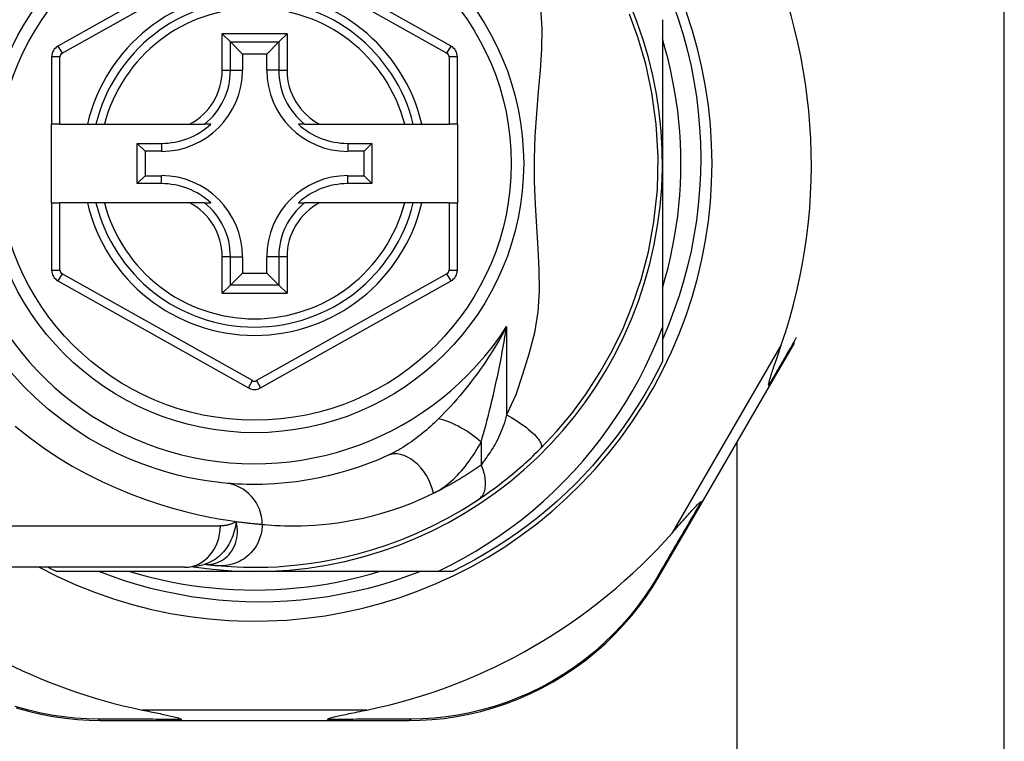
# Model space of a CAD drawing. Header units: inches. Extents: x 6 to 173, y 11 to 93.
# Tile 115 of 214: x 6.74 to 7.676, y 65.979 to 66.665. Entities that reach past the tile are written whole.
import ezdxf

# ---------------------------------------------------------------- set-up
doc = ezdxf.new("R2010")
doc.units = ezdxf.units.IN
doc.header["$MEASUREMENT"] = 0
doc.layers.add('Visible Edges(ANSI)', color=7, linetype='Continuous', lineweight=25)
doc.layers.add('Visible Tangent Edges(ANSI)', color=7, linetype='Continuous', lineweight=25)

msp = doc.modelspace()

# ---------------------------------------------------------------- linework, layer by layer
at = {"layer": 'Visible Edges(ANSI)'}
for p, q in [((7.67645, 62.91593), (7.67645, 67.83773)), ((6.95767, 66.74202), (6.77648, 66.64038)), ((7.15025, 66.64038), (6.96923, 66.74202)), ((7.35124, 66.66543), (7.35124, 66.52873)), ((6.93261, 66.65209), (6.94046, 66.64424)), ((6.98644, 66.64424), (6.99429, 66.65209)), ((6.94046, 66.64424), (6.95188, 66.63282)), ((6.98644, 66.64424), (6.97501, 66.63282)), ((6.77045, 66.63008), (6.77045, 66.56613)), ((6.95188, 66.63282), (6.95188, 66.61731)), ((6.97501, 66.63282), (6.95188, 66.63282)), ((6.97501, 66.61731), (6.97501, 66.63282)), ((7.15628, 66.56613), (7.15628, 66.63008)), ((6.77832, 66.56613), (6.77045, 66.56613)), ((6.77045, 66.49133), (6.77045, 66.56613)), ((6.77832, 66.56613), (6.8044, 66.56613)), ((6.8044, 66.56613), (6.8125, 66.56613)), ((6.8125, 66.56613), (6.82063, 66.56613)), ((6.82063, 66.56613), (6.90161, 66.56613)), ((6.90161, 66.56613), (6.91588, 66.56613)), ((6.92179, 66.56613), (6.91588, 66.56613)), ((7.01101, 66.56613), (7.0051, 66.56613)), ((7.01101, 66.56613), (7.02529, 66.56613)), ((7.02529, 66.56613), (7.10627, 66.56613)), ((7.10627, 66.56613), (7.1144, 66.56613)), ((7.1144, 66.56613), (7.1225, 66.56613)), ((7.1225, 66.56613), (7.1484, 66.56613)), ((7.15628, 66.56613), (7.1484, 66.56613)), ((7.15628, 66.56613), (7.15628, 66.49133)), ((6.85178, 66.50959), (6.85178, 66.54787)), ((6.85178, 66.54787), (6.85936, 66.5403)), ((6.85178, 66.54787), (6.87487, 66.54787)), ((6.85936, 66.5403), (6.85936, 66.51716)), ((6.87487, 66.5403), (6.85936, 66.5403)), ((7.05203, 66.54787), (7.07511, 66.54787)), ((7.06753, 66.5403), (7.05203, 66.5403)), ((7.07511, 66.54787), (7.06753, 66.5403)), ((7.06753, 66.51716), (7.06753, 66.5403)), ((7.07511, 66.54787), (7.07511, 66.50959)), ((7.35124, 66.52873), (7.35124, 66.37282)), ((6.85178, 66.50959), (6.85936, 66.51716)), ((6.85936, 66.51716), (6.87487, 66.51716)), ((7.05203, 66.51716), (7.06753, 66.51716)), ((7.07511, 66.50959), (7.06753, 66.51716)), ((6.87487, 66.50959), (6.85178, 66.50959)), ((7.07511, 66.50959), (7.05203, 66.50959)), ((6.77045, 66.49133), (6.77045, 66.42738)), ((6.77045, 66.49133), (6.77832, 66.49133)), ((6.8044, 66.49133), (6.77832, 66.49133)), ((6.8125, 66.49133), (6.8044, 66.49133)), ((6.82063, 66.49133), (6.8125, 66.49133)), ((6.90161, 66.49133), (6.82063, 66.49133)), ((6.91588, 66.49133), (6.90161, 66.49133)), ((6.91588, 66.49133), (6.92179, 66.49133)), ((7.0051, 66.49133), (7.01101, 66.49133)), ((7.02529, 66.49133), (7.01101, 66.49133)), ((7.10627, 66.49133), (7.02529, 66.49133)), ((7.1144, 66.49133), (7.10627, 66.49133)), ((7.1225, 66.49133), (7.1144, 66.49133)), ((7.1484, 66.49133), (7.1225, 66.49133)), ((7.1484, 66.49133), (7.15628, 66.49133)), ((7.15628, 66.42738), (7.15628, 66.49133)), ((6.95188, 66.44015), (6.95188, 66.42464)), ((6.97501, 66.42464), (6.97501, 66.44015)), ((6.94046, 66.41322), (6.95188, 66.42464)), ((6.95188, 66.42464), (6.97501, 66.42464)), ((6.98644, 66.41322), (6.97501, 66.42464)), ((6.77648, 66.41708), (6.95767, 66.31544)), ((6.94046, 66.41322), (6.93261, 66.40537)), ((6.96923, 66.31544), (7.15025, 66.41708)), ((6.99429, 66.40537), (6.98644, 66.41322)), ((7.35124, 66.37282), (7.35124, 66.34065)), ((7.45312, 66.31693), (7.47687, 66.35781)), ((7.38929, 66.20704), (7.45312, 66.31693)), ((7.42225, 63.00193), (7.42225, 66.26379)), ((7.34824, 66.13637), (7.38929, 66.20704)), ((6.91614, 66.1478), (6.91619, 66.14779)), ((6.89702, 66.14487), (6.65976, 66.14487)), ((6.96345, 66.14093), (6.77536, 66.14093)), ((7.13774, 66.14093), (6.96345, 66.14093)), ((7.15153, 66.14093), (7.13774, 66.14093)), ((6.81734, 65.9992), (6.89439, 65.9992)), ((6.89439, 65.9992), (7.0325, 65.9992)), ((7.0325, 65.9992), (7.10994, 65.9992))]:
    msp.add_line(p, q, dxfattribs=at)
at = {"layer": 'Visible Edges(ANSI)', "flags": 128}
for points in [[(7.23534, 66.25776), (7.25081, 66.27421), (7.26502, 66.29118), (7.27872, 66.30975), (7.29191, 66.33009), (7.30358, 66.3508), (7.31384, 66.37196), (7.32301, 66.39431), (7.33113, 66.41845), (7.33801, 66.44476), (7.34329, 66.47338), (7.3465, 66.50395), (7.34725, 66.53511), (7.34546, 66.56618), (7.34139, 66.59589), (7.33553, 66.6231), (7.32834, 66.6479), (7.32013, 66.67063)], [(7.36226, 66.67824), (7.36706, 66.66424), (7.37137, 66.65008), (7.37518, 66.6358), (7.37849, 66.62141), (7.3813, 66.60693), (7.3836, 66.59236), (7.38539, 66.57773), (7.38667, 66.56304), (7.38745, 66.54832), (7.38771, 66.53356), (7.38745, 66.51879), (7.38669, 66.50401), (7.3854, 66.48927), (7.38361, 66.47459), (7.3813, 66.46001), (7.37849, 66.44553), (7.37518, 66.43116), (7.37138, 66.41692), (7.36708, 66.40282), (7.36228, 66.38887), (7.35701, 66.37509), (7.35124, 66.36149)], [(7.35124, 66.41018), (7.35406, 66.4198), (7.35663, 66.42949), (7.35896, 66.43924), (7.36105, 66.44905), (7.3629, 66.4589), (7.36451, 66.4688), (7.36587, 66.47873), (7.36698, 66.48869), (7.36785, 66.49868), (7.36846, 66.50869), (7.36884, 66.51871), (7.36896, 66.52873), (7.36884, 66.53876), (7.36846, 66.54877), (7.36785, 66.55878), (7.36698, 66.56877), (7.36587, 66.57873), (7.36451, 66.58866), (7.3629, 66.59856), (7.36105, 66.60841), (7.35896, 66.61822), (7.35663, 66.62797), (7.35406, 66.63766), (7.35124, 66.64728)], [(7.13774, 66.14093), (7.14979, 66.14691), (7.16163, 66.15325), (7.17326, 66.15997), (7.18468, 66.16705), (7.19588, 66.1745), (7.20684, 66.1823), (7.21755, 66.19046), (7.22801, 66.19896), (7.23821, 66.2078), (7.2481, 66.21695), (7.25769, 66.2264), (7.26697, 66.23615), (7.27593, 66.24619), (7.28456, 66.2565), (7.29286, 66.26709), (7.30082, 66.27793), (7.30843, 66.28904), (7.31569, 66.30039), (7.32258, 66.31198), (7.3291, 66.32379), (7.33523, 66.33579), (7.34097, 66.34796), (7.34631, 66.36031), (7.35124, 66.37282)], [(7.45248, 66.31794), (7.45234, 66.31868), (7.45248, 66.31974), (7.45274, 66.32099), (7.45309, 66.32232), (7.45349, 66.32374), (7.45394, 66.32526), (7.45443, 66.32683), (7.45493, 66.3284), (7.45543, 66.32993), (7.45591, 66.33138), (7.45638, 66.33279), (7.45688, 66.33427), (7.4574, 66.33581), (7.45794, 66.33741), (7.4585, 66.33907), (7.45909, 66.34079), (7.4597, 66.34256), (7.46032, 66.34439), (7.46096, 66.34626), (7.46162, 66.34817), (7.46229, 66.35013), (7.46298, 66.35213), (7.46367, 66.35416), (7.46438, 66.35623)], [(7.35124, 66.34065), (7.34586, 66.32993), (7.34018, 66.31937), (7.33422, 66.30897), (7.32796, 66.29875), (7.32142, 66.2887), (7.31461, 66.27883), (7.30752, 66.26916), (7.30017, 66.25969), (7.29255, 66.25043), (7.28469, 66.24139), (7.27657, 66.23256), (7.26821, 66.22397), (7.25962, 66.21561), (7.25079, 66.20749), (7.24175, 66.19962), (7.23249, 66.19201), (7.22302, 66.18466), (7.21334, 66.17757), (7.20348, 66.17076), (7.19343, 66.16422), (7.1832, 66.15796), (7.17281, 66.15199), (7.16225, 66.14632), (7.15153, 66.14093)], [(6.93543, 66.2249), (6.93219, 66.22522), (6.92782, 66.2257), (6.92235, 66.22639), (6.91581, 66.22735), (6.90825, 66.22864), (6.89973, 66.23033), (6.89029, 66.23251), (6.87997, 66.23526), (6.86885, 66.23868), (6.85706, 66.24284), (6.84473, 66.24777), (6.83202, 66.2535), (6.81905, 66.26005), (6.80596, 66.26745), (6.7929, 66.27574), (6.78, 66.28493), (6.76742, 66.29499), (6.75524, 66.30585), (6.74352, 66.31746), (6.73234, 66.32976)], [(7.45312, 66.31693), (7.45313, 66.31695), (7.45314, 66.31698), (7.45314, 66.317), (7.45314, 66.31703), (7.45314, 66.31706), (7.45314, 66.31709), (7.45313, 66.31712), (7.45311, 66.31716), (7.4531, 66.31719), (7.45308, 66.31723), (7.45306, 66.31727), (7.45303, 66.31731), (7.453, 66.31735), (7.45297, 66.3174), (7.45294, 66.31745), (7.4529, 66.31749), (7.45286, 66.31754), (7.45281, 66.3176), (7.45277, 66.31765), (7.45272, 66.31771), (7.45266, 66.31776), (7.45261, 66.31782), (7.45255, 66.31788), (7.45248, 66.31794)], [(7.08991, 66.25106), (7.08026, 66.24686), (7.07075, 66.2431), (7.06142, 66.23977), (7.05229, 66.23683), (7.04339, 66.23427), (7.03475, 66.23206), (7.02639, 66.23018), (7.01834, 66.22859), (7.01059, 66.22727), (7.00316, 66.2262), (6.99605, 66.22535), (6.98927, 66.2247), (6.98283, 66.22422), (6.97672, 66.2239), (6.97096, 66.2237), (6.96556, 66.22362), (6.96052, 66.22362), (6.95583, 66.2237), (6.9515, 66.22383), (6.94755, 66.22401), (6.94396, 66.22422), (6.94074, 66.22445), (6.93789, 66.22468), (6.93543, 66.2249)], [(7.17639, 66.20935), (7.17875, 66.21094), (7.18115, 66.21258), (7.18358, 66.21426), (7.18604, 66.216), (7.18852, 66.21778), (7.19102, 66.21961), (7.19354, 66.22148), (7.19607, 66.22338), (7.1986, 66.22533), (7.20115, 66.22732), (7.2037, 66.22936), (7.20625, 66.23142), (7.20879, 66.23351), (7.2113, 66.23562), (7.21381, 66.23775), (7.21629, 66.23991), (7.21875, 66.24208), (7.2212, 66.24428), (7.22362, 66.24649), (7.22601, 66.24872), (7.22838, 66.25096), (7.23073, 66.25322), (7.23305, 66.25548), (7.23534, 66.25776)], [(6.92819, 66.14649), (6.93191, 66.14617), (6.93629, 66.14583), (6.94132, 66.14551), (6.94701, 66.14522), (6.95333, 66.14501), (6.9603, 66.14488), (6.96789, 66.1449), (6.97611, 66.14508), (6.98494, 66.14547), (6.99437, 66.14612), (7.00439, 66.14706), (7.01499, 66.14835), (7.02615, 66.15003), (7.03784, 66.15215), (7.05005, 66.15477), (7.06275, 66.15794), (7.0759, 66.16171), (7.08946, 66.16614), (7.10338, 66.17129), (7.11763, 66.1772), (7.13212, 66.18392), (7.1468, 66.19149), (7.16157, 66.19995), (7.17639, 66.20935)], [(7.36073, 66.17779), (7.36227, 66.17953), (7.36378, 66.18124), (7.36527, 66.18294), (7.36673, 66.1846), (7.36816, 66.18623), (7.36957, 66.18782), (7.37094, 66.18938), (7.37227, 66.19089), (7.37357, 66.19236), (7.37483, 66.19377), (7.37604, 66.19513), (7.3772, 66.19644), (7.37832, 66.19768), (7.37938, 66.19886), (7.38039, 66.19997), (7.38135, 66.20101), (7.38233, 66.20206), (7.38333, 66.20311), (7.38433, 66.20414), (7.38529, 66.20508), (7.38617, 66.2059), (7.38694, 66.20654), (7.38757, 66.20696), (7.38809, 66.20709)], [(7.38929, 66.20704), (7.38927, 66.20702), (7.38926, 66.207), (7.38924, 66.20698), (7.38921, 66.20697), (7.38919, 66.20696), (7.38916, 66.20695), (7.38913, 66.20694), (7.38909, 66.20693), (7.38905, 66.20693), (7.38901, 66.20692), (7.38896, 66.20692), (7.38891, 66.20692), (7.38886, 66.20693), (7.38881, 66.20693), (7.38875, 66.20694), (7.38869, 66.20695), (7.38862, 66.20696), (7.38856, 66.20697), (7.38849, 66.20699), (7.38841, 66.207), (7.38834, 66.20702), (7.38826, 66.20704), (7.38818, 66.20707), (7.38809, 66.20709)], [(6.89702, 66.14487), (6.90656, 66.14557), (6.91645, 66.14789)], [(6.91619, 66.14779), (6.91685, 66.14771), (6.91749, 66.14763), (6.91812, 66.14756), (6.91874, 66.14748), (6.91934, 66.14741), (6.91993, 66.14735), (6.92051, 66.14728), (6.92107, 66.14722), (6.92162, 66.14716), (6.92216, 66.1471), (6.92268, 66.14704), (6.92318, 66.14699), (6.92368, 66.14694), (6.92416, 66.14689), (6.92462, 66.14684), (6.92508, 66.14679), (6.92551, 66.14675), (6.92594, 66.14671), (6.92635, 66.14667), (6.92675, 66.14663), (6.92713, 66.14659), (6.9275, 66.14656), (6.92785, 66.14653), (6.92819, 66.14649)], [(7.12123, 66.14093), (7.109, 66.13633), (7.09661, 66.13211), (7.0841, 66.12829), (7.0715, 66.12485), (7.0588, 66.12182), (7.04603, 66.11919), (7.03319, 66.11695), (7.02028, 66.11512), (7.00733, 66.1137), (6.99433, 66.11268), (6.9813, 66.11206), (6.96825, 66.11185), (6.95519, 66.11205), (6.94212, 66.11267), (6.92907, 66.11369), (6.91608, 66.11512), (6.90316, 66.11695), (6.89031, 66.11919), (6.87754, 66.12183), (6.86486, 66.12486), (6.85229, 66.12829), (6.83983, 66.13212), (6.82749, 66.13633), (6.81528, 66.14093)], [(6.8449, 66.14093), (6.85452, 66.13812), (6.86421, 66.13555), (6.87396, 66.13322), (6.88376, 66.13112), (6.89362, 66.12928), (6.90351, 66.12767), (6.91345, 66.12631), (6.92341, 66.1252), (6.9334, 66.12433), (6.9434, 66.12371), (6.95342, 66.12334), (6.96345, 66.12322), (6.97347, 66.12334), (6.98349, 66.12371), (6.9935, 66.12433), (7.00349, 66.1252), (7.01345, 66.12631), (7.02338, 66.12767), (7.03328, 66.12928), (7.04313, 66.13112), (7.05294, 66.13322), (7.06269, 66.13555), (7.07238, 66.13812), (7.082, 66.14093)], [(7.10994, 65.9992), (7.12101, 65.99943), (7.13231, 66.00011), (7.14378, 66.00129), (7.15538, 66.00298), (7.16705, 66.00519), (7.17875, 66.00794), (7.19046, 66.01123), (7.20212, 66.01508), (7.2137, 66.0195), (7.22515, 66.02448), (7.23641, 66.03), (7.24744, 66.03602), (7.25819, 66.04253), (7.26862, 66.0495), (7.27867, 66.0569), (7.28829, 66.0647), (7.29746, 66.07286), (7.30616, 66.08133), (7.3144, 66.09007), (7.32215, 66.09904), (7.32942, 66.1082), (7.3362, 66.1175), (7.34248, 66.1269), (7.34824, 66.13637)], [(6.73661, 66.01129), (6.74834, 66.00798), (6.76008, 66.00522), (6.77178, 66.003), (6.78341, 66.0013), (6.79491, 66.00012), (6.80624, 65.99943), (6.81734, 65.9992)], [(6.85679, 66.0092), (6.85878, 66.00879), (6.86075, 66.00839), (6.86269, 66.00799), (6.8646, 66.0076), (6.86647, 66.00721), (6.8683, 66.00683), (6.87009, 66.00646), (6.87183, 66.0061), (6.87352, 66.00574), (6.87516, 66.00539), (6.87675, 66.00506), (6.87828, 66.00473), (6.87975, 66.00441), (6.88115, 66.0041), (6.88249, 66.0038), (6.88387, 66.00349), (6.88534, 66.00315), (6.88684, 66.00278), (6.88833, 66.00241), (6.88974, 66.00202), (6.89104, 66.00164), (6.89225, 66.00122), (6.89323, 66.00078), (6.89379, 66.00027)], [(7.03311, 66.00027), (7.0335, 66.00068), (7.03422, 66.00105), (7.03505, 66.00137), (7.036, 66.00168), (7.03701, 66.00198), (7.03807, 66.00227), (7.03924, 66.00258), (7.0405, 66.00289), (7.04186, 66.00322), (7.0433, 66.00355), (7.04483, 66.0039), (7.04642, 66.00425), (7.04807, 66.00461), (7.04979, 66.00498), (7.05156, 66.00535), (7.0534, 66.00574), (7.0553, 66.00614), (7.05726, 66.00655), (7.05928, 66.00697), (7.06136, 66.0074), (7.06348, 66.00784), (7.06565, 66.00829), (7.06786, 66.00874), (7.07011, 66.0092)], [(6.89439, 65.9992), (6.89437, 65.9992), (6.89434, 65.99921), (6.89431, 65.99922), (6.89429, 65.99923), (6.89426, 65.99925), (6.89424, 65.99927), (6.89421, 65.9993), (6.89418, 65.99932), (6.89416, 65.99936), (6.89413, 65.99939), (6.89411, 65.99943), (6.89408, 65.99947), (6.89406, 65.99952), (6.89403, 65.99957), (6.89401, 65.99963), (6.89398, 65.99968), (6.89396, 65.99975), (6.89393, 65.99981), (6.89391, 65.99988), (6.89388, 65.99995), (6.89386, 66.00003), (6.89384, 66.00011), (6.89381, 66.00019), (6.89379, 66.00027)], [(7.0325, 65.9992), (7.03253, 65.9992), (7.03256, 65.99921), (7.03258, 65.99922), (7.03261, 65.99923), (7.03263, 65.99925), (7.03266, 65.99927), (7.03269, 65.9993), (7.03271, 65.99932), (7.03274, 65.99936), (7.03276, 65.99939), (7.03279, 65.99943), (7.03281, 65.99947), (7.03284, 65.99952), (7.03286, 65.99957), (7.03289, 65.99963), (7.03291, 65.99968), (7.03294, 65.99975), (7.03296, 65.99981), (7.03299, 65.99988), (7.03301, 65.99995), (7.03304, 66.00003), (7.03306, 66.00011), (7.03308, 66.00019), (7.03311, 66.00027)]]:
    msp.add_lwpolyline(points, dxfattribs=at)
at = {"layer": 'Visible Edges(ANSI)'}
msp.add_circle((6.96345, 66.52873), 0.25591, dxfattribs=at)
for centre, radius, start, end in [((6.96345, 66.52873), 0.43504, 241.92751, 118.07249), ((6.96345, 66.52873), 0.3878, 261.33391, 70.21195), ((6.96345, 66.52788), 0.52953, 341.08535, 27.06854), ((6.96345, 66.52873), 0.15551, 13.91643, 166.08357), ((6.78226, 66.63008), 0.01181, 119.29123, 180), ((7.14446, 66.63008), 0.01181, 0, 60.68681), ((6.87487, 66.61731), 0.07702, 270, 0), ((7.05203, 66.61731), 0.07702, 180, 270), ((6.87487, 66.61731), 0.06944, 270, 312.51741), ((7.05203, 66.61731), 0.06944, 227.48259, 270), ((6.87487, 66.44015), 0.07702, 0, 90), ((7.05203, 66.44015), 0.07702, 90, 180), ((6.87487, 66.44015), 0.06944, 47.48259, 90), ((7.05203, 66.44015), 0.06944, 90, 132.51741), ((6.96345, 66.52873), 0.15551, 193.91643, 346.08357), ((6.78226, 66.42738), 0.01181, 180, 240.70877), ((7.14446, 66.42738), 0.01181, 299.31319, 0), ((6.96345, 66.32574), 0.01181, 240.70877, 299.31319), ((6.96345, 66.52788), 0.52953, 281.6205, 318.6133), ((6.96345, 66.52788), 0.52953, 226.3272, 258.3795), ((6.96345, 66.52873), 0.431, 242.95157, 244.12615)]:
    msp.add_arc(centre, radius, start, end, dxfattribs=at)
at = {"layer": 'Visible Tangent Edges(ANSI)'}
for p, q in [((6.78033, 66.63351), (6.96152, 66.73516)), ((6.96537, 66.73515), (7.14639, 66.63352)), ((6.93261, 66.61731), (6.93261, 66.65209)), ((6.99429, 66.65209), (6.93261, 66.65209)), ((6.99429, 66.65209), (6.99429, 66.61731)), ((6.94046, 66.61731), (6.94046, 66.64424)), ((6.94046, 66.64424), (6.98644, 66.64424)), ((6.98644, 66.64424), (6.98644, 66.61731)), ((6.77648, 66.64038), (6.78033, 66.63351)), ((7.14639, 66.63352), (7.15025, 66.64038)), ((6.77832, 66.63008), (6.77045, 66.63008)), ((6.77832, 66.56613), (6.77832, 66.63008)), ((7.15628, 66.63008), (7.1484, 66.63008)), ((7.1484, 66.63008), (7.1484, 66.56613)), ((6.93261, 66.61731), (6.94046, 66.61731)), ((6.94046, 66.61731), (6.95188, 66.61731)), ((6.98644, 66.61731), (6.97501, 66.61731)), ((6.98644, 66.61731), (6.99429, 66.61731)), ((6.87487, 66.54787), (6.87487, 66.5403)), ((7.05203, 66.54787), (7.05203, 66.5403)), ((6.87487, 66.50959), (6.87487, 66.51716)), ((7.05203, 66.50959), (7.05203, 66.51716)), ((6.77832, 66.42738), (6.77832, 66.49133)), ((7.1484, 66.49133), (7.1484, 66.42738)), ((6.93261, 66.40537), (6.93261, 66.44015)), ((6.94046, 66.44015), (6.93261, 66.44015)), ((6.94046, 66.41322), (6.94046, 66.44015)), ((6.94046, 66.44015), (6.95188, 66.44015)), ((6.98644, 66.44015), (6.97501, 66.44015)), ((6.99429, 66.44015), (6.98644, 66.44015)), ((6.98644, 66.44015), (6.98644, 66.41322)), ((6.99429, 66.44015), (6.99429, 66.40537)), ((6.77045, 66.42738), (6.77832, 66.42738)), ((7.1484, 66.42738), (7.15628, 66.42738)), ((6.78033, 66.42395), (6.77648, 66.41708)), ((6.96152, 66.32231), (6.78033, 66.42395)), ((7.14639, 66.42394), (6.96537, 66.32231)), ((7.15025, 66.41708), (7.14639, 66.42394)), ((6.98644, 66.41322), (6.94046, 66.41322)), ((6.93261, 66.40537), (6.99429, 66.40537)), ((7.20315, 66.37377), (7.20315, 66.28984)), ((7.46438, 66.35623), (7.36073, 66.17779)), ((6.95767, 66.31544), (6.96152, 66.32231)), ((6.96537, 66.32231), (6.96923, 66.31544)), ((7.17885, 66.26377), (7.17885, 66.24211)), ((6.65976, 66.18424), (6.93091, 66.18424)), ((7.07011, 66.0092), (6.85679, 66.0092))]:
    msp.add_line(p, q, dxfattribs=at)
at = {"layer": 'Visible Tangent Edges(ANSI)', "flags": 128}
for points in [[(7.23532, 66.67697), (7.23675, 66.65708), (7.23641, 66.63733), (7.23503, 66.61742), (7.23321, 66.59716), (7.2314, 66.57635), (7.22996, 66.55487), (7.22922, 66.53315), (7.22947, 66.51152), (7.23036, 66.48983), (7.23156, 66.46862), (7.2328, 66.44794), (7.23374, 66.42768), (7.23394, 66.40771), (7.23286, 66.38779), (7.22976, 66.36767), (7.22417, 66.34763), (7.21824, 66.32801), (7.21179, 66.30876), (7.20315, 66.28984)], [(7.20315, 66.37377), (7.20084, 66.36944), (7.19848, 66.36515), (7.19607, 66.36093), (7.19361, 66.35675), (7.19111, 66.35263), (7.18857, 66.34857), (7.18599, 66.34457), (7.18337, 66.34063), (7.18072, 66.33674), (7.17804, 66.33292), (7.17534, 66.32916), (7.1726, 66.32546), (7.16984, 66.32182), (7.16706, 66.31825), (7.16425, 66.31474), (7.16142, 66.31128), (7.15857, 66.30789), (7.1557, 66.30455), (7.15283, 66.30129), (7.14994, 66.29809), (7.14706, 66.29497), (7.14418, 66.29192), (7.14131, 66.28896), (7.13846, 66.28607)], [(7.17885, 66.26377), (7.18004, 66.2679), (7.18123, 66.27211), (7.18241, 66.27638), (7.18357, 66.28072), (7.18473, 66.28511), (7.18587, 66.28954), (7.18699, 66.29401), (7.1881, 66.29851), (7.18919, 66.30304), (7.19026, 66.3076), (7.19131, 66.31218), (7.19234, 66.31678), (7.19335, 66.32142), (7.19435, 66.32608), (7.19532, 66.33076), (7.19628, 66.33547), (7.19721, 66.3402), (7.19813, 66.34494), (7.19902, 66.34971), (7.19989, 66.35449), (7.20074, 66.35929), (7.20157, 66.36411), (7.20237, 66.36893), (7.20315, 66.37377)], [(7.47859, 66.36317), (7.47753, 66.36134), (7.47647, 66.3595), (7.47541, 66.35766), (7.47435, 66.35581), (7.47328, 66.35396), (7.47221, 66.35211), (7.47114, 66.35025), (7.47006, 66.34838), (7.46898, 66.34651), (7.4679, 66.34463), (7.46682, 66.34276), (7.46573, 66.34087), (7.46464, 66.33898), (7.46355, 66.33709), (7.46245, 66.33519), (7.46135, 66.33329), (7.46025, 66.33139), (7.45915, 66.32948), (7.45804, 66.32756), (7.45694, 66.32565), (7.45583, 66.32373), (7.45471, 66.3218), (7.4536, 66.31987), (7.45248, 66.31794)], [(7.20315, 66.28984), (7.20247, 66.28726), (7.20174, 66.28471), (7.20097, 66.2822), (7.20016, 66.27973), (7.19931, 66.2773), (7.19841, 66.27492), (7.19747, 66.2726), (7.1965, 66.27033), (7.19548, 66.26813), (7.19443, 66.266), (7.19335, 66.26394), (7.19224, 66.26196), (7.19111, 66.26006), (7.18996, 66.25824), (7.18882, 66.25645), (7.18768, 66.2547), (7.18655, 66.25299), (7.18542, 66.25131), (7.1843, 66.24967), (7.18318, 66.24807), (7.18208, 66.24652), (7.18099, 66.245), (7.17991, 66.24353), (7.17885, 66.24211)], [(7.20315, 66.28984), (7.20552, 66.28851), (7.20791, 66.28712), (7.21032, 66.28565), (7.21272, 66.28414), (7.2151, 66.28257), (7.21744, 66.28096), (7.21972, 66.27932), (7.22191, 66.27765), (7.22401, 66.27598), (7.22598, 66.27432), (7.22782, 66.27268), (7.2295, 66.27107), (7.23101, 66.2695), (7.23234, 66.26799), (7.23348, 66.26655), (7.23442, 66.26519), (7.23517, 66.26391), (7.23573, 66.26273), (7.23609, 66.26164), (7.23627, 66.26066), (7.23628, 66.25978), (7.23611, 66.25901), (7.2358, 66.25834), (7.23534, 66.25776)], [(6.73592, 66.27896), (6.74895, 66.26854), (6.76237, 66.25874), (6.77611, 66.2496), (6.79009, 66.24116), (6.8042, 66.23343), (6.81833, 66.22641), (6.83236, 66.22006), (6.84621, 66.21436), (6.85975, 66.20931), (6.87289, 66.20487), (6.88553, 66.20104), (6.89755, 66.19778), (6.90887, 66.19508), (6.9194, 66.19284), (6.92912, 66.19102), (6.93799, 66.18955), (6.94598, 66.18838)], [(7.13846, 66.28607), (7.13656, 66.2842), (7.13464, 66.28235), (7.1327, 66.28053), (7.13074, 66.27875), (7.12878, 66.277), (7.1268, 66.27528), (7.1248, 66.27359), (7.1228, 66.27194), (7.12079, 66.27033), (7.11877, 66.26876), (7.11674, 66.26723), (7.1147, 66.26573), (7.11266, 66.26427), (7.11061, 66.26286), (7.10855, 66.26148), (7.10648, 66.26013), (7.1044, 66.25884), (7.10233, 66.25758), (7.10025, 66.25637), (7.09817, 66.25521), (7.0961, 66.25409), (7.09403, 66.25303), (7.09197, 66.25201), (7.08991, 66.25106)], [(7.13369, 66.21523), (7.13585, 66.21633), (7.13799, 66.21755), (7.14013, 66.21886), (7.14224, 66.22027), (7.14434, 66.22178), (7.14642, 66.22338), (7.14847, 66.22506), (7.1505, 66.22682), (7.15251, 66.22866), (7.15449, 66.23057), (7.15643, 66.23255), (7.15835, 66.2346), (7.16023, 66.23671), (7.16209, 66.23889), (7.16392, 66.24113), (7.16572, 66.24343), (7.16748, 66.24579), (7.16922, 66.24821), (7.17091, 66.25069), (7.17258, 66.25321), (7.17421, 66.25578), (7.17579, 66.2584), (7.17734, 66.26107), (7.17885, 66.26377)], [(7.17885, 66.24211), (7.17695, 66.24076), (7.17504, 66.23943), (7.17314, 66.23813), (7.17125, 66.23684), (7.16936, 66.23559), (7.16747, 66.23435), (7.16559, 66.23314), (7.1637, 66.23194), (7.16181, 66.23076), (7.15992, 66.22959), (7.15803, 66.22845), (7.15614, 66.22732), (7.15426, 66.22621), (7.15237, 66.22512), (7.15049, 66.22405), (7.1486, 66.22299), (7.14673, 66.22196), (7.14485, 66.22094), (7.14298, 66.21994), (7.14112, 66.21897), (7.13926, 66.218), (7.1374, 66.21706), (7.13555, 66.21614), (7.13369, 66.21523)], [(7.17885, 66.24211), (7.17951, 66.24043), (7.18013, 66.23873), (7.18069, 66.23702), (7.18119, 66.2353), (7.18163, 66.23358), (7.182, 66.23187), (7.18231, 66.23017), (7.18254, 66.22849), (7.1827, 66.22683), (7.18278, 66.22522), (7.18278, 66.22364), (7.18271, 66.22211), (7.18256, 66.22064), (7.18233, 66.21923), (7.18202, 66.21789), (7.18165, 66.21661), (7.1812, 66.21542), (7.18068, 66.2143), (7.1801, 66.21326), (7.17946, 66.21231), (7.17876, 66.21144), (7.17802, 66.21066), (7.17722, 66.20996), (7.17639, 66.20935)], [(6.97067, 66.1857), (6.97328, 66.18545), (6.97628, 66.18519), (6.97968, 66.18493), (6.98346, 66.18469), (6.98764, 66.18449), (6.9922, 66.18434), (6.99715, 66.18425), (7.00248, 66.18425), (7.00818, 66.18435), (7.01425, 66.18456), (7.02069, 66.18493), (7.0275, 66.18547), (7.03465, 66.1862), (7.04215, 66.18717), (7.04999, 66.18838), (7.05816, 66.18986), (7.06666, 66.19165), (7.07549, 66.19378), (7.0846, 66.19628), (7.09399, 66.19917), (7.10363, 66.20248), (7.11348, 66.20625), (7.12351, 66.21049), (7.13369, 66.21523)], [(7.38809, 66.20709), (7.38626, 66.20394), (7.38442, 66.2008), (7.3826, 66.19767), (7.38077, 66.19455), (7.37896, 66.19145), (7.37715, 66.18835), (7.37535, 66.18527), (7.37355, 66.1822), (7.37177, 66.17914), (7.36998, 66.17609), (7.36821, 66.17306), (7.36644, 66.17004), (7.36468, 66.16703), (7.36293, 66.16404), (7.36119, 66.16106), (7.35945, 66.1581), (7.35772, 66.15515), (7.356, 66.15221), (7.35429, 66.14929), (7.35259, 66.14639), (7.3509, 66.1435), (7.34921, 66.14063), (7.34754, 66.13778), (7.34588, 66.13494)], [(6.94598, 66.18838), (6.94563, 66.18599), (6.9452, 66.18365), (6.9447, 66.18135), (6.94412, 66.17909), (6.94347, 66.17688), (6.94273, 66.17471), (6.94192, 66.1726), (6.94102, 66.17054), (6.94003, 66.16854), (6.93896, 66.16659), (6.9378, 66.16471), (6.93656, 66.16289), (6.93523, 66.16114), (6.93383, 66.15948), (6.93236, 66.15789), (6.93082, 66.15639), (6.92921, 66.15498), (6.92754, 66.15367), (6.92581, 66.15244), (6.92403, 66.15132), (6.92219, 66.1503), (6.92031, 66.14939), (6.91839, 66.14859), (6.91644, 66.14789)], [(6.91747, 66.14769), (6.91965, 66.14767), (6.92184, 66.14782), (6.924, 66.14816), (6.92613, 66.14868), (6.92822, 66.14938), (6.93024, 66.15026), (6.93221, 66.15131), (6.93409, 66.15252), (6.9359, 66.15391), (6.93759, 66.15545), (6.93918, 66.15714), (6.94065, 66.15897), (6.94199, 66.16093), (6.9432, 66.16301), (6.94425, 66.16521), (6.94516, 66.16752), (6.94589, 66.16992), (6.94646, 66.17241), (6.94686, 66.17496), (6.94707, 66.17757), (6.94709, 66.18023), (6.94692, 66.18292), (6.94655, 66.18564), (6.94598, 66.18838)], [(6.97067, 66.1857), (6.97059, 66.18324), (6.97035, 66.18074), (6.96994, 66.17819), (6.96936, 66.17562), (6.96858, 66.17305), (6.96762, 66.17049), (6.96647, 66.16796), (6.96512, 66.1655), (6.96359, 66.16311), (6.96187, 66.16082), (6.95999, 66.15865), (6.95795, 66.15663), (6.95577, 66.15476), (6.95346, 66.15306), (6.95105, 66.15154), (6.94856, 66.15022), (6.94601, 66.14909), (6.94342, 66.14816), (6.94082, 66.14743), (6.93822, 66.14689), (6.93564, 66.14653), (6.9331, 66.14636), (6.93061, 66.14635), (6.92819, 66.14649)], [(6.94598, 66.18838), (6.94543, 66.18804), (6.94487, 66.18771), (6.9443, 66.18739), (6.94373, 66.1871), (6.94315, 66.18681), (6.94256, 66.18654), (6.94197, 66.18629), (6.94136, 66.18605), (6.94076, 66.18583), (6.94014, 66.18562), (6.93952, 66.18543), (6.93889, 66.18525), (6.93826, 66.18509), (6.93761, 66.18494), (6.93697, 66.1848), (6.93632, 66.18468), (6.93566, 66.18458), (6.93499, 66.18449), (6.93433, 66.18441), (6.93365, 66.18435), (6.93297, 66.1843), (6.93229, 66.18427), (6.9316, 66.18425), (6.93091, 66.18424)], [(6.94598, 66.18838), (6.94744, 66.18818), (6.94886, 66.188), (6.95025, 66.18782), (6.95161, 66.18765), (6.95292, 66.18749), (6.9542, 66.18733), (6.95544, 66.18719), (6.95665, 66.18705), (6.95781, 66.18692), (6.95894, 66.1868), (6.96003, 66.18668), (6.96108, 66.18657), (6.9621, 66.18647), (6.96307, 66.18637), (6.96401, 66.18628), (6.96491, 66.1862), (6.96577, 66.18612), (6.96658, 66.18604), (6.96737, 66.18598), (6.96811, 66.18591), (6.96881, 66.18585), (6.96947, 66.1858), (6.97009, 66.18575), (6.97067, 66.1857)], [(6.91619, 66.14779), (6.91623, 66.14779), (6.91626, 66.14778), (6.9163, 66.14778), (6.91634, 66.14778), (6.91638, 66.14777), (6.91642, 66.14777), (6.91646, 66.14776), (6.91651, 66.14776), (6.91656, 66.14776), (6.9166, 66.14775), (6.91665, 66.14775), (6.91671, 66.14774), (6.91676, 66.14774), (6.91681, 66.14774), (6.91687, 66.14773), (6.91693, 66.14773), (6.91699, 66.14772), (6.91705, 66.14772), (6.91712, 66.14772), (6.91719, 66.14771), (6.91725, 66.14771), (6.91732, 66.1477), (6.9174, 66.1477), (6.91747, 66.14769)], [(7.34588, 66.13494), (7.34019, 66.1257), (7.33402, 66.11651), (7.32735, 66.10743), (7.32021, 66.09849), (7.31259, 66.08973), (7.30451, 66.08119), (7.29597, 66.07292), (7.28698, 66.06494), (7.27754, 66.05731), (7.2677, 66.05008), (7.25749, 66.04326), (7.24696, 66.03689), (7.23616, 66.03099), (7.22513, 66.02558), (7.21393, 66.02069), (7.20259, 66.01634), (7.19118, 66.01256), (7.17972, 66.00931), (7.16827, 66.00659), (7.15685, 66.00439), (7.1455, 66.0027), (7.13427, 66.00151), (7.12322, 66.0008), (7.11238, 66.00054)], [(6.8149, 66.00053), (6.80404, 66.0008), (6.79295, 66.00152), (6.78169, 66.00271), (6.77032, 66.00441), (6.75887, 66.00662), (6.74738, 66.00935), (6.7359, 66.01262)], [(6.89379, 66.00027), (6.89035, 66.00028), (6.88693, 66.00029), (6.88351, 66.0003), (6.88011, 66.00031), (6.87672, 66.00032), (6.87334, 66.00033), (6.86997, 66.00034), (6.86661, 66.00035), (6.86327, 66.00036), (6.85994, 66.00037), (6.85663, 66.00038), (6.85333, 66.00039), (6.85004, 66.0004), (6.84677, 66.00041), (6.84351, 66.00042), (6.84027, 66.00043), (6.83704, 66.00045), (6.83383, 66.00046), (6.83063, 66.00047), (6.82745, 66.00048), (6.82429, 66.0005), (6.82114, 66.00051), (6.81801, 66.00052), (6.8149, 66.00053)], [(7.11238, 66.00054), (7.10926, 66.00052), (7.10612, 66.00051), (7.10295, 66.0005), (7.09978, 66.00048), (7.09658, 66.00047), (7.09337, 66.00046), (7.09014, 66.00045), (7.0869, 66.00043), (7.08364, 66.00042), (7.08037, 66.00041), (7.07708, 66.0004), (7.07378, 66.00039), (7.07046, 66.00038), (7.06713, 66.00037), (7.06378, 66.00036), (7.06042, 66.00035), (7.05705, 66.00034), (7.05367, 66.00033), (7.05027, 66.00032), (7.04686, 66.00031), (7.04344, 66.0003), (7.04001, 66.00029), (7.03656, 66.00028), (7.03311, 66.00027)]]:
    msp.add_lwpolyline(points, dxfattribs=at)
at = {"layer": 'Visible Tangent Edges(ANSI)'}
msp.add_circle((6.96345, 66.52873), 0.24409, dxfattribs=at)
for centre, radius, start, end in [((6.96345, 66.52873), 0.28543, 32.8812, 327.1188), ((6.96345, 66.52873), 0.16339, 13.23324, 166.76676), ((6.96345, 66.52873), 0.14764, 14.67485, 165.32515), ((6.78226, 66.63008), 0.00394, 119.29123, 180), ((7.14446, 66.63008), 0.00394, 0, 60.68681), ((6.87487, 66.61731), 0.05775, 297.58522, 0), ((6.87487, 66.61731), 0.06559, 308.70967, 0), ((7.05203, 66.61731), 0.06559, 180, 231.29033), ((7.05203, 66.61731), 0.05775, 180, 242.41478), ((6.96345, 66.52873), 0.16339, 193.23324, 346.76676), ((6.96345, 66.52873), 0.14764, 194.67485, 345.32515), ((6.87487, 66.44015), 0.05775, 0, 62.41478), ((6.87487, 66.44015), 0.06559, 0, 51.29033), ((7.05203, 66.44015), 0.06559, 128.70967, 180), ((7.05203, 66.44015), 0.05775, 117.58522, 180), ((6.78226, 66.42738), 0.00394, 180, 240.70877), ((7.14446, 66.42738), 0.00394, 299.31319, 0), ((6.96345, 66.32574), 0.00394, 240.70877, 299.31319)]:
    msp.add_arc(centre, radius, start, end, dxfattribs=at)
for centre, major_axis, ratio, start_param, end_param in [((7.15455, 66.26377), (0.034, -0.01985), 0.367954, 1.008544, 2.26339), ((7.10623, 66.21523), (-0.01632, 0.03583), 0.663135, 4.419079, 6.283185), ((6.93181, 66.1857), (0.00362, 0.0392), 0.987056, 4.803178, 6.283185), ((6.89702, 66.18424), (0, -0.03937), 0.860915, 0, 1.570796), ((6.90343, 65.95138), (0.01245, 0.19646), 0.394768, 6.26267, 6.279105), ((7.3396, 66.14139), (0.00865, -0.00502), 0.487239, 5.762078, 6.283185), ((6.81734, 66.0092), (0, -0.01), 0.489692, 5.761173, 6.283185), ((7.10994, 66.0092), (0, -0.01), 0.490597, 0, 0.522348)]:
    msp.add_ellipse(centre, major_axis=major_axis, ratio=ratio, start_param=start_param, end_param=end_param, dxfattribs=at)

doc.saveas('drawing.dxf')
